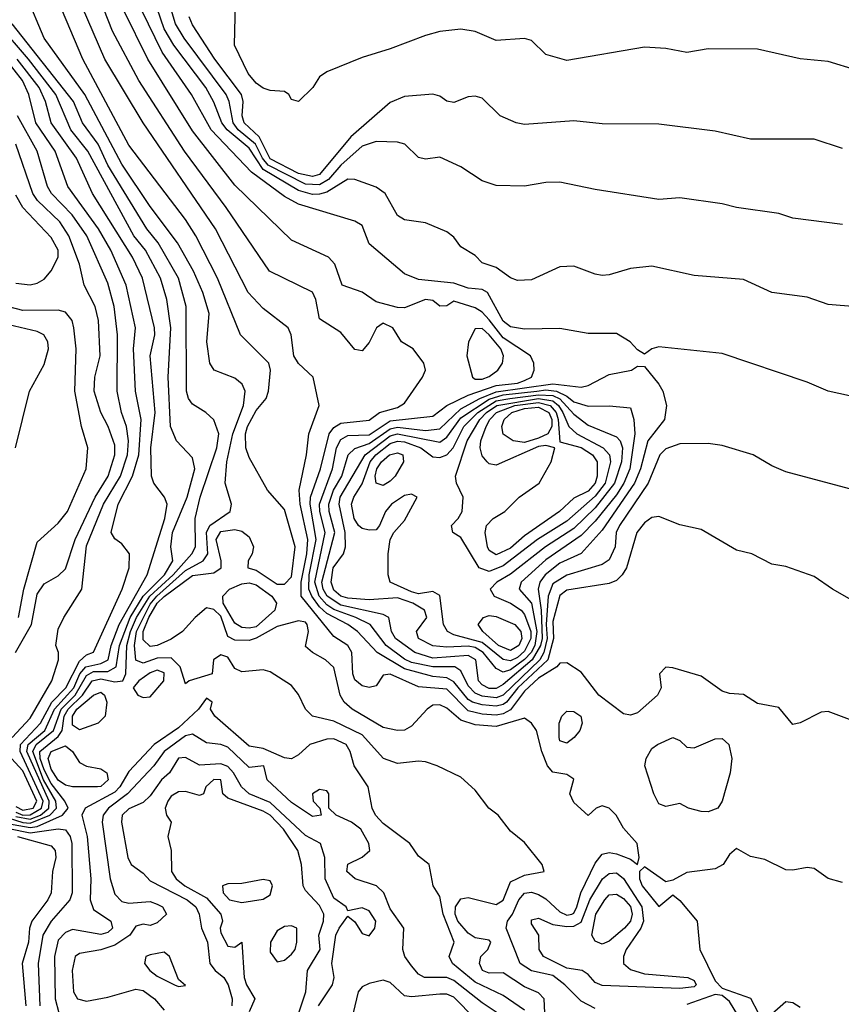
# Model space of a CAD drawing. Header units: metres. Extents: x -51132 to -49532, y -231222 to -229437.
# Tile 150 of 256: x -50078 to -50020, y -231078 to -231008. Entities that reach past the tile are written whole.
import ezdxf

# ---------------------------------------------------------------- set-up
doc = ezdxf.new("R2010")
doc.units = ezdxf.units.M
for name, color, linetype in [('CONTOUR_HALF', 8, 'Continuous'), ('CONTOUR_INDEX', 1, 'Continuous'), ('CONTOUR_INTER', 3, 'Continuous')]:
    doc.layers.add(name, color=color, linetype=linetype)

msp = doc.modelspace()

# ---------------------------------------------------------------- linework, layer by layer
at = {"layer": 'CONTOUR_HALF'}
for points, elevation in [([(-50037.58, -231077.935), (-50038.58, -231077.428), (-50039.717, -231076.259), (-50040.58, -231075.606), (-50042.08, -231075.273), (-50042.889, -231074.759), (-50043.89, -231072.259), (-50043.788, -231071.759), (-50043.428, -231071.259), (-50042.982, -231070.259), (-50042.58, -231069.771), (-50042.08, -231069.718), (-50041.58, -231069.873), (-50041.08, -231070.181), (-50040.08, -231071.108), (-50039.58, -231071.333), (-50039.225, -231071.259), (-50039.08, -231071.195), (-50038.876, -231070.759), (-50038.598, -231069.759), (-50037.58, -231067.664), (-50037.08, -231067.018), (-50036.58, -231066.912), (-50036.08, -231067.005), (-50035.08, -231067.367), (-50034.58, -231067.741), (-50034.458, -231067.259), (-50034.605, -231066.259), (-50035.58, -231065.189), (-50036.082, -231064.259), (-50036.58, -231063.76), (-50037.08, -231063.603), (-50037.508, -231063.759), (-50038.08, -231064.292), (-50039.08, -231063.354), (-50039.363, -231062.759), (-50039.08, -231061.717), (-50039.58, -231061.379), (-50040.58, -231061.216), (-50040.965, -231060.759), (-50041.361, -231059.759), (-50041.727, -231058.259), (-50042.085, -231057.759), (-50042.58, -231057.393), (-50044.58, -231057.982), (-50046.08, -231057.862), (-50047.08, -231057.542), (-50048.08, -231056.692), (-50048.58, -231056.449), (-50049.08, -231056.477), (-50049.481, -231056.759), (-50050.58, -231057.972), (-50051.08, -231058.243), (-50051.58, -231058.276), (-50052.58, -231058.065), (-50054.788, -231056.759), (-50055.334, -231056.259), (-50055.638, -231055.759), (-50056.08, -231053.809), (-50056.666, -231053.259), (-50057.591, -231052.759), (-50058.08, -231052.312), (-50057.876, -231051.259), (-50057.968, -231050.759), (-50058.08, -231050.611), (-50058.58, -231050.502), (-50060.08, -231050.906), (-50061.58, -231051.742), (-50062.08, -231051.89), (-50063.08, -231051.863), (-50063.58, -231051.612), (-50064.08, -231050.186), (-50064.58, -231049.697), (-50065.08, -231049.596), (-50065.903, -231050.259), (-50066.789, -231051.259), (-50067.58, -231051.798), (-50068.58, -231052.241), (-50069.08, -231052.333), (-50069.58, -231051.845), (-50069.562, -231051.259), (-50069.178, -231050.259), (-50068.582, -231049.259), (-50068.08, -231048.79), (-50066.08, -231047.302), (-50064.58, -231047.099), (-50064.05, -231046.759), (-50064.049, -231046.259), (-50064.414, -231044.759), (-50064.08, -231044.179), (-50063.08, -231044.049), (-50062.58, -231044.17), (-50062.08, -231044.549), (-50061.761, -231045.259), (-50061.847, -231045.759), (-50062.136, -231046.259), (-50062.167, -231046.759), (-50061.58, -231046.923), (-50060.08, -231047.902), (-50059.58, -231047.903), (-50059.08, -231047.397), (-50058.821, -231045.259), (-50059.58, -231042.618), (-50060.769, -231041.259), (-50062.08, -231038.957), (-50062.296, -231038.259), (-50062.333, -231037.259), (-50062.195, -231036.759), (-50061.58, -231035.619), (-50060.855, -231034.759), (-50060.706, -231034.259), (-50060.56, -231032.759), (-50060.68, -231032.259), (-50062.69, -231030.259), (-50064.301, -231026.259), (-50065.848, -231023.259), (-50066.58, -231022.09), (-50070.58, -231016.835), (-50073.85, -231010.759), (-50076.801, -231003.759)], 76.5), ([(-50020.08, -231022.451), (-50023.58, -231022.013), (-50024.58, -231021.669), (-50027.58, -231021.248), (-50028.58, -231020.994), (-50031.58, -231020.564), (-50033.08, -231020.675), (-50037.58, -231019.98), (-50040.08, -231019.462), (-50041.08, -231019.489), (-50042.58, -231019.741), (-50044.58, -231019.705), (-50045.58, -231019.352), (-50047.08, -231018.38), (-50048.58, -231017.699), (-50049.58, -231017.836), (-50050.08, -231017.713), (-50051.056, -231016.759), (-50051.58, -231016.632), (-50053.08, -231016.583), (-50054.08, -231016.905), (-50055.58, -231018.247), (-50056.462, -231019.259), (-50057.08, -231019.65), (-50058.08, -231019.609), (-50060.731, -231018.259), (-50061.137, -231017.759), (-50061.632, -231016.759), (-50062.855, -231015.759), (-50063.196, -231015.259), (-50063.48, -231013.759), (-50063.686, -231013.259), (-50066.679, -231009.259), (-50067.277, -231008.259), (-50068.174, -231005.259)], 79.5), ([(-50018.58, -231049.514), (-50020.785, -231048.259), (-50022.08, -231047.358), (-50024.08, -231046.656), (-50025.08, -231046.488), (-50026.48, -231045.759), (-50027.58, -231045.501), (-50030.08, -231044.034), (-50031.58, -231043.715), (-50033.08, -231043.11), (-50033.58, -231043.193), (-50034.08, -231043.559), (-50034.637, -231044.259), (-50035.372, -231046.759), (-50035.658, -231047.259), (-50036.08, -231047.651), (-50036.58, -231047.87), (-50039.58, -231048.346), (-50040.08, -231048.703), (-50040.58, -231050.544), (-50040.536, -231051.759), (-50040.937, -231053.259), (-50043.062, -231055.259), (-50043.866, -231056.259), (-50044.08, -231056.437), (-50044.58, -231056.557), (-50045.58, -231056.462), (-50046.263, -231056.259), (-50046.58, -231056.068), (-50047.58, -231054.83), (-50048.08, -231054.543), (-50049.08, -231054.455), (-50051.08, -231053.9), (-50053.011, -231052.759), (-50054.405, -231051.259), (-50055.094, -231050.759), (-50056.58, -231049.996), (-50057.08, -231049.523), (-50057.641, -231048.759), (-50057.838, -231048.259), (-50057.818, -231047.259), (-50057.317, -231044.759), (-50057.759, -231042.259), (-50057.719, -231041.759), (-50057.021, -231039.759), (-50056.4, -231037.259), (-50056.08, -231036.828), (-50055.58, -231036.507), (-50053.58, -231036.297), (-50052.836, -231035.759), (-50051.58, -231035.395), (-50051.08, -231035.094), (-50049.81, -231033.259), (-50049.583, -231032.759), (-50049.715, -231032.259), (-50050.469, -231031.259), (-50051.284, -231030.759), (-50051.901, -231029.759), (-50052.58, -231029.432), (-50053.048, -231029.759), (-50053.58, -231030.795), (-50054.08, -231031.387), (-50054.58, -231031.312), (-50055.58, -231030.105), (-50057.08, -231029.124), (-50057.358, -231027.759), (-50057.58, -231027.239), (-50060.631, -231025.759), (-50063.689, -231021.259), (-50066.641, -231017.259), (-50069.867, -231012.259), (-50071.731, -231008.759), (-50072.913, -231005.759)], 77.5), ([(-50019.08, -231011.532), (-50021.08, -231010.909), (-50023.08, -231010.718), (-50026.08, -231010.047), (-50029.58, -231010.014), (-50031.08, -231010.273), (-50032.58, -231009.996), (-50034.08, -231009.896), (-50039.58, -231010.838), (-50041.08, -231010.428), (-50042.08, -231009.438), (-50042.58, -231009.291), (-50044.58, -231009.428), (-50046.08, -231008.787), (-50047.08, -231008.639), (-50048.58, -231008.801), (-50049.58, -231009.073), (-50052.08, -231010.032), (-50054.08, -231010.625), (-50056.58, -231011.647), (-50057.08, -231011.997), (-50057.559, -231012.759), (-50058.58, -231013.745), (-50059.08, -231013.609), (-50059.26, -231013.259), (-50059.58, -231013.037), (-50060.58, -231012.959), (-50061.08, -231012.812), (-50061.58, -231012.461), (-50062.149, -231011.759), (-50063.098, -231009.759), (-50063.04, -231006.759)], 80.5), ([(-50019.58, -231034.59), (-50021.08, -231034.255), (-50022.58, -231033.604), (-50028.58, -231031.59), (-50033.08, -231031.115), (-50033.56, -231031.259), (-50034.08, -231031.621), (-50034.58, -231031.326), (-50035.097, -231030.759), (-50036.08, -231030.161), (-50038.08, -231030.161), (-50040.08, -231029.824), (-50042.58, -231029.865), (-50043.58, -231029.701), (-50044.08, -231029.288), (-50045.193, -231027.259), (-50045.58, -231027.06), (-50046.58, -231026.95), (-50047.58, -231026.613), (-50050.08, -231026.35), (-50051.08, -231025.935), (-50053.58, -231023.83), (-50054.08, -231022.531), (-50054.58, -231022.215), (-50058.58, -231021.011), (-50059.58, -231020.471), (-50061.895, -231018.759), (-50064.763, -231015.759), (-50066.162, -231013.259), (-50068.23, -231010.259), (-50069.69, -231007.259)], 78.5), ([(-50079.58, -231064.79), (-50077.58, -231065.134), (-50077.08, -231065.067), (-50075.278, -231064.259), (-50074.87, -231063.759), (-50075.116, -231063.259), (-50076.08, -231062.023), (-50076.58, -231061.059), (-50076.872, -231060.259), (-50076.881, -231059.759), (-50075.58, -231058.686), (-50075.311, -231058.259), (-50075.153, -231057.259), (-50074.878, -231056.759), (-50073.876, -231055.759), (-50073.175, -231054.759), (-50072.58, -231054.616), (-50071.58, -231054.825), (-50071.006, -231054.759), (-50070.801, -231054.259), (-50070.719, -231052.259), (-50070.478, -231051.259), (-50070.038, -231050.259), (-50069.096, -231048.759), (-50067.454, -231047.259), (-50066.138, -231045.759), (-50065.875, -231045.259), (-50065.886, -231043.259), (-50065.537, -231041.759), (-50064.359, -231038.259), (-50064.219, -231037.259), (-50064.58, -231036.291), (-50065.14, -231035.759), (-50066.08, -231035.173), (-50066.368, -231034.759), (-50066.498, -231034.259), (-50066.539, -231028.259), (-50067.075, -231026.259), (-50068.507, -231023.759), (-50069.302, -231022.759), (-50072.076, -231018.259), (-50072.768, -231016.759), (-50073.859, -231015.259), (-50074.497, -231013.759), (-50078.853, -231008.259)], 75.5), ([(-50078.58, -231064.365), (-50077.58, -231064.536), (-50076.831, -231064.259), (-50076.255, -231063.759), (-50076.222, -231063.259), (-50077.809, -231059.759), (-50077.718, -231059.259), (-50076.529, -231058.259), (-50075.851, -231056.759), (-50074.469, -231055.259), (-50074.053, -231054.259), (-50073.638, -231053.759), (-50072.58, -231053.526), (-50072.043, -231053.259), (-50071.841, -231052.259), (-50071.259, -231050.759), (-50069.289, -231047.259), (-50068.036, -231043.259), (-50067.878, -231042.259), (-50068.054, -231041.759), (-50068.816, -231040.759), (-50068.981, -231040.259), (-50069.04, -231038.259), (-50068.731, -231035.759), (-50069.085, -231031.759), (-50068.756, -231030.259), (-50068.777, -231029.759), (-50069.617, -231026.259), (-50070.321, -231024.759), (-50073.167, -231020.259), (-50074.284, -231017.759), (-50076.072, -231015.259), (-50076.488, -231013.759), (-50076.939, -231012.759), (-50078.48, -231010.759)], 74.5), ([(-50078.845, -231058.759), (-50077.58, -231057.385), (-50076.027, -231054.759), (-50075.568, -231053.259), (-50075.566, -231052.759), (-50075.743, -231052.259), (-50075.58, -231051.098), (-50075.194, -231050.259), (-50073.909, -231048.259), (-50073.58, -231045.192), (-50072.379, -231042.259), (-50071.168, -231040.259), (-50070.687, -231038.759), (-50070.62, -231037.759), (-50070.741, -231036.759), (-50071.104, -231035.759), (-50071.42, -231034.259), (-50071.387, -231030.259), (-50071.624, -231028.259), (-50072.08, -231026.603), (-50073.552, -231023.259), (-50074.606, -231021.759), (-50076.056, -231020.259), (-50076.335, -231019.759), (-50077.078, -231017.259), (-50078.464, -231014.759)], 73.5), ([(-50078.58, -231026.615), (-50077.58, -231026.716), (-50077.08, -231026.616), (-50076.58, -231026.318), (-50076.08, -231025.73), (-50075.582, -231024.759), (-50075.578, -231024.259), (-50076.08, -231023.381), (-50078.079, -231021.259), (-50078.58, -231020.389)], 72.5), ([(-50078.392, -231050.259), (-50078.03, -231048.259), (-50077.08, -231044.935), (-50075.58, -231043.595), (-50074.938, -231042.759), (-50073.612, -231039.759), (-50073.494, -231038.259), (-50073.938, -231036.759), (-50074.414, -231034.259), (-50074.316, -231031.259), (-50074.479, -231029.759), (-50074.593, -231029.259), (-50075.08, -231028.668), (-50075.58, -231028.527), (-50078.08, -231028.534), (-50079.08, -231028.281)], 72.5), ([(-50046.08, -231029.846), (-50046.54, -231030.759), (-50046.655, -231031.759), (-50046.252, -231033.259), (-50046.08, -231033.39), (-50045.58, -231033.407), (-50045.08, -231033.218), (-50044.458, -231032.759), (-50044.138, -231032.259), (-50044.061, -231031.759), (-50044.245, -231031.259), (-50045.08, -231030.255), (-50045.58, -231029.804), (-50046.08, -231029.846)], 77.5), ([(-50035.006, -231032.759), (-50034.58, -231032.492), (-50034.08, -231032.495), (-50033.08, -231033.759), (-50032.796, -231034.259), (-50032.529, -231035.259), (-50032.665, -231036.259), (-50033.861, -231037.759), (-50034.373, -231039.759), (-50034.804, -231040.759), (-50037.08, -231044.084), (-50038.58, -231045.745), (-50040.08, -231046.427), (-50041.13, -231047.259), (-50041.502, -231047.759), (-50041.608, -231048.259), (-50041.403, -231049.759), (-50041.333, -231051.759), (-50041.44, -231052.259), (-50042.045, -231053.259), (-50044.08, -231055.012), (-50044.58, -231055.296), (-50045.08, -231055.294), (-50045.58, -231055.025), (-50045.827, -231054.759), (-50046.037, -231053.259), (-50046.58, -231052.957), (-50049.08, -231053.148), (-50050.346, -231052.759), (-50051.704, -231051.759), (-50051.993, -231051.259), (-50052.188, -231050.259), (-50052.58, -231050.055), (-50055.58, -231049.398), (-50056.537, -231048.759), (-50056.825, -231048.259), (-50056.923, -231047.759), (-50055.998, -231044.259), (-50056.403, -231042.759), (-50056.422, -231042.259), (-50056.1, -231041.259), (-50055.519, -231040.259), (-50055.06, -231038.759), (-50054.58, -231038.308), (-50053.58, -231037.945), (-50052.08, -231036.922), (-50051.58, -231036.805), (-50049.58, -231037.035), (-50048.58, -231036.926), (-50047.08, -231035.495), (-50045.749, -231034.759), (-50044.58, -231034.296), (-50040.58, -231033.737), (-50038.58, -231033.979), (-50038.08, -231033.85), (-50036.58, -231033.079), (-50035.006, -231032.759)], 78.5), ([(-50043.621, -231034.759), (-50041.58, -231034.499), (-50040.58, -231034.555), (-50040.08, -231034.798), (-50039.08, -231035.878), (-50038.08, -231036.658), (-50036.08, -231037.489), (-50035.819, -231037.759), (-50035.64, -231038.259), (-50035.718, -231039.259), (-50036.203, -231040.759), (-50037.58, -231042.502), (-50039.08, -231043.967), (-50041.088, -231045.259), (-50043.58, -231047.21), (-50044.546, -231047.759), (-50045.009, -231048.259), (-50044.718, -231048.759), (-50043.571, -231049.259), (-50042.818, -231049.759), (-50042.58, -231050.054), (-50042.123, -231051.259), (-50042.129, -231051.759), (-50042.58, -231052.649), (-50043.08, -231053.099), (-50043.58, -231053.338), (-50044.08, -231053.243), (-50045.58, -231052.041), (-50047.58, -231051.502), (-50048.022, -231051.259), (-50048.309, -231050.759), (-50048.58, -231048.708), (-50049.08, -231048.418), (-50050.08, -231048.589), (-50050.58, -231048.465), (-50052.084, -231047.759), (-50052.224, -231047.259), (-50052.228, -231045.759), (-50052.096, -231044.759), (-50051.821, -231044.259), (-50051.08, -231043.413), (-50050.173, -231041.759), (-50050.58, -231041.53), (-50051.08, -231041.642), (-50052.003, -231042.259), (-50052.41, -231042.759), (-50052.834, -231043.759), (-50053.08, -231044.054), (-50053.58, -231044.094), (-50054.08, -231043.963), (-50054.32, -231043.759), (-50054.644, -231043.259), (-50054.816, -231042.259), (-50054.671, -231041.759), (-50054.08, -231040.8), (-50053.5, -231039.259), (-50053.111, -231038.759), (-50052.08, -231037.952), (-50051.58, -231037.781), (-50051.08, -231037.839), (-50049.918, -231038.259), (-50049.08, -231038.901), (-50048.58, -231038.954), (-50048.08, -231038.747), (-50047.638, -231038.259), (-50046.886, -231036.759), (-50045.895, -231035.759), (-50044.58, -231034.944), (-50043.621, -231034.759)], 79.5), ([(-50043.267, -231035.259), (-50041.58, -231035.046), (-50040.768, -231035.259), (-50040.351, -231035.759), (-50040.2, -231036.259), (-50040.08, -231037.847), (-50038.58, -231038.237), (-50037.765, -231038.759), (-50037.43, -231039.259), (-50037.431, -231040.259), (-50037.582, -231040.759), (-50038.08, -231041.325), (-50039.08, -231041.831), (-50040.096, -231042.759), (-50042.58, -231044.494), (-50043.58, -231045.352), (-50044.58, -231045.832), (-50045.08, -231045.52), (-50045.203, -231045.259), (-50045.365, -231044.259), (-50045.265, -231043.759), (-50044.805, -231043.259), (-50043.976, -231042.759), (-50042.96, -231041.759), (-50041.537, -231040.759), (-50040.683, -231039.259), (-50040.423, -231038.259), (-50041.08, -231038.106), (-50041.58, -231038.158), (-50044.58, -231039.491), (-50045.08, -231039.397), (-50045.22, -231039.259), (-50045.58, -231038.836), (-50045.731, -231038.259), (-50045.677, -231037.759), (-50045.293, -231036.759), (-50045.027, -231036.259), (-50044.554, -231035.759), (-50043.267, -231035.259)], 80.5), ([(-50069.08, -231054.178), (-50069.879, -231054.759), (-50070.291, -231055.259), (-50069.956, -231055.759), (-50069.58, -231055.931), (-50069.08, -231055.896), (-50068.099, -231054.759), (-50068.08, -231054.175), (-50068.58, -231054.007), (-50069.08, -231054.178)], 75.5), ([(-50065.08, -231055.975), (-50065.66, -231056.759), (-50067.08, -231058.076), (-50068.796, -231059.259), (-50070.58, -231061.181), (-50071.216, -231062.259), (-50071.58, -231062.631), (-50073.671, -231063.759), (-50073.92, -231064.259), (-50073.536, -231065.759), (-50073.287, -231068.759), (-50073.335, -231070.259), (-50073.08, -231070.939), (-50071.866, -231071.759), (-50071.733, -231072.259), (-50072.08, -231072.566), (-50072.58, -231072.709), (-50074.58, -231072.358), (-50075.08, -231072.56), (-50075.58, -231073.098), (-50075.851, -231074.259), (-50075.801, -231077.259), (-50075.55, -231078.259)], 75.5), ([(-50042.58, -231078.068), (-50044.08, -231077.027), (-50046.08, -231076.071), (-50047.677, -231074.759), (-50047.924, -231074.259), (-50047.56, -231073.259), (-50048.336, -231071.259), (-50048.58, -231070.026), (-50049.047, -231069.259), (-50049.319, -231067.759), (-50050.08, -231067.158), (-50050.699, -231066.259), (-50052.58, -231064.861), (-50053.117, -231064.259), (-50053.367, -231063.759), (-50053.65, -231062.259), (-50054.631, -231060.759), (-50054.92, -231059.759), (-50055.212, -231059.259), (-50056.08, -231058.86), (-50056.58, -231058.878), (-50057.777, -231059.259), (-50058.58, -231059.988), (-50059.08, -231060.265), (-50059.58, -231060.195), (-50061.08, -231059.552), (-50062.08, -231059.368), (-50064.491, -231057.259), (-50064.817, -231056.759), (-50064.693, -231056.259), (-50065.08, -231055.975)], 75.5), ([(-50078.58, -231063.653), (-50078.08, -231063.909), (-50077.363, -231063.759), (-50077.088, -231063.259), (-50078.08, -231061.112), (-50078.9, -231060.259)], 73.5), ([(-50067.08, -231060.217), (-50067.71, -231061.259), (-50068.284, -231061.759), (-50069.08, -231062.896), (-50069.58, -231063.361), (-50070.58, -231063.816), (-50071.064, -231064.259), (-50071.103, -231064.759), (-50070.657, -231067.259), (-50070.426, -231067.759), (-50069.58, -231068.371), (-50069.08, -231068.905), (-50066.449, -231070.259), (-50065.839, -231070.759), (-50065.608, -231071.259), (-50065.435, -231072.259), (-50065.023, -231073.259), (-50064.858, -231074.759), (-50064.475, -231075.259), (-50063.857, -231075.759), (-50063.545, -231076.259), (-50063.267, -231077.259), (-50063.306, -231077.759)], 74.5), ([(-50057.157, -231077.759), (-50056.161, -231076.259), (-50056.047, -231075.759), (-50056.224, -231074.759), (-50055.936, -231072.759), (-50055.688, -231072.259), (-50055.08, -231071.409), (-50054.58, -231071.805), (-50054.08, -231072.633), (-50053.58, -231072.805), (-50053.165, -231072.259), (-50053.093, -231071.759), (-50053.58, -231071.038), (-50054.08, -231070.82), (-50055.08, -231071.042), (-50055.215, -231070.759), (-50056.08, -231070.132), (-50056.685, -231068.759), (-50056.708, -231067.259), (-50057.032, -231066.259), (-50058.08, -231065.694), (-50060.58, -231063.374), (-50062.08, -231062.758), (-50062.622, -231062.259), (-50063.172, -231061.259), (-50063.58, -231060.818), (-50064.08, -231060.635), (-50065.58, -231060.728), (-50066.58, -231060.182), (-50067.08, -231060.217)], 74.5), ([(-50078.456, -231065.759), (-50076.08, -231066.422), (-50075.802, -231066.759), (-50075.758, -231067.259), (-50075.979, -231068.259), (-50076.087, -231069.759), (-50076.323, -231070.259), (-50077.444, -231071.759), (-50077.616, -231072.259), (-50077.682, -231073.259), (-50078.131, -231074.759), (-50077.886, -231077.759)], 76.5), ([(-50020.08, -231069.018), (-50021.08, -231068.746), (-50022.08, -231068.024), (-50022.58, -231067.955), (-50023.58, -231068.152), (-50024.08, -231068.128), (-50025.58, -231067.392), (-50026.58, -231067.187), (-50027.58, -231066.628), (-50028.08, -231067.034), (-50028.521, -231067.759), (-50029.08, -231068.064), (-50031.08, -231068.323), (-50032.08, -231068.855), (-50032.58, -231068.983), (-50034.08, -231067.927), (-50034.44, -231068.259), (-50034.448, -231068.759), (-50034.253, -231069.259), (-50033.08, -231070.727), (-50032.08, -231069.91), (-50031.58, -231070.293), (-50030.371, -231071.759), (-50030.16, -231073.759), (-50029.08, -231075.979), (-50028.58, -231076.499), (-50026.58, -231077.214), (-50026.043, -231078.259)], 76.5), ([(-50063.58, -231069.132), (-50063.948, -231069.259), (-50063.917, -231069.759), (-50063.451, -231070.259), (-50062.58, -231070.451), (-50061.08, -231070.198), (-50060.58, -231069.9), (-50060.407, -231069.259), (-50060.58, -231068.913), (-50061.08, -231068.82), (-50062.58, -231069.108), (-50063.58, -231069.132)], 73.5), ([(-50036.906, -231070.259), (-50036.58, -231069.907), (-50036.08, -231069.842), (-50035.58, -231070.151), (-50035.08, -231070.722), (-50034.965, -231071.259), (-50035.083, -231071.759), (-50035.505, -231072.259), (-50036.58, -231073.168), (-50037.08, -231073.391), (-50037.58, -231073.177), (-50037.811, -231072.759), (-50037.53, -231071.259), (-50036.906, -231070.259)], 77.5), ([(-50059.58, -231072.149), (-50060.08, -231072.443), (-50060.559, -231073.259), (-50060.58, -231073.948), (-50060.08, -231074.633), (-50059.58, -231074.523), (-50059.08, -231074.108), (-50058.82, -231073.759), (-50058.685, -231073.259), (-50058.695, -231072.259), (-50059.08, -231072.092), (-50059.58, -231072.149)], 73.5), ([(-50069.08, -231074.147), (-50069.386, -231074.259), (-50069.48, -231074.759), (-50069.094, -231075.259), (-50068.58, -231075.659), (-50067.364, -231076.259), (-50067.08, -231076.378), (-50066.58, -231076.32), (-50067.08, -231075.885), (-50067.704, -231074.259), (-50068.08, -231073.964), (-50069.08, -231074.147)], 74.5), ([(-50046.08, -231078.668), (-50047.58, -231077.146), (-50048.08, -231076.939), (-50048.58, -231076.923), (-50050.58, -231077.117), (-50051.08, -231077.04), (-50052.08, -231076.101), (-50052.58, -231075.949), (-50053.58, -231076.179), (-50054.08, -231076.421), (-50054.355, -231076.759), (-50054.697, -231078.259)], 74.5), ([(-50026.956, -231079.259), (-50028.08, -231077.46), (-50028.58, -231077.013), (-50029.08, -231076.956), (-50031.08, -231077.653)], 76.5), ([(-50025.08, -231078.327), (-50024.08, -231077.451), (-50023.58, -231077.514), (-50023.08, -231077.847)], 76.5)]:
    msp.add_lwpolyline(points, dxfattribs=dict(at, elevation=elevation))
at = {"layer": 'CONTOUR_INDEX'}
for points, elevation in [([(-50020.08, -231017.082), (-50022.08, -231016.406), (-50026.58, -231016.412), (-50029.08, -231015.844), (-50033.08, -231015.341), (-50037.08, -231015.329), (-50039.08, -231015.118), (-50042.58, -231015.379), (-50043.17, -231015.259), (-50044.294, -231014.759), (-50045.58, -231013.501), (-50046.08, -231013.36), (-50046.58, -231013.416), (-50047.58, -231013.816), (-50048.08, -231013.732), (-50048.58, -231013.361), (-50049.08, -231013.233), (-50051.08, -231013.392), (-50052.08, -231013.822), (-50054.873, -231016.259), (-50057.08, -231018.914), (-50057.58, -231019.054), (-50058.58, -231018.837), (-50060.58, -231017.798), (-50061.369, -231016.259), (-50062.434, -231015.259), (-50062.576, -231014.759), (-50062.484, -231013.759), (-50062.621, -231013.259), (-50064.499, -231010.759), (-50066.08, -231008.332), (-50066.318, -231007.759)], 80), ([(-50079.58, -231064.315), (-50078.08, -231064.789), (-50077.58, -231064.828), (-50076.177, -231064.259), (-50075.711, -231063.759), (-50075.755, -231063.259), (-50076.628, -231061.759), (-50077.377, -231059.759), (-50077.15, -231059.259), (-50075.911, -231058.259), (-50075.38, -231056.759), (-50074.382, -231055.759), (-50073.58, -231054.383), (-50073.08, -231054.098), (-50072.08, -231054.1), (-50071.489, -231053.759), (-50071.244, -231052.259), (-50070.486, -231050.259), (-50069.58, -231048.751), (-50068.073, -231047.259), (-50067.468, -231046.259), (-50067.61, -231045.259), (-50067.502, -231044.259), (-50066.452, -231041.759), (-50065.907, -231039.759), (-50066.08, -231038.969), (-50067.218, -231037.759), (-50067.638, -231036.759), (-50067.799, -231033.259), (-50067.608, -231029.759), (-50067.892, -231027.759), (-50068.35, -231026.259), (-50069.416, -231024.259), (-50070.223, -231023.259), (-50073.485, -231017.259), (-50074.693, -231015.759), (-50075.747, -231013.259), (-50077.694, -231010.759), (-50079.856, -231008.259)], 75), ([(-50044.53, -231035.259), (-50041.58, -231034.761), (-50040.58, -231034.942), (-50040.176, -231035.259), (-50039.857, -231035.759), (-50039.443, -231036.759), (-50038.874, -231037.259), (-50037.022, -231038.259), (-50036.565, -231038.759), (-50036.503, -231039.259), (-50036.87, -231040.759), (-50037.58, -231041.692), (-50039.58, -231043.454), (-50041.658, -231044.759), (-50044.08, -231046.607), (-50045.08, -231047.017), (-50045.792, -231046.759), (-50047.08, -231044.617), (-50047.657, -231044.259), (-50047.755, -231043.759), (-50047.267, -231043.259), (-50046.995, -231042.759), (-50046.929, -231041.759), (-50047.406, -231040.759), (-50047.476, -231040.259), (-50046.632, -231037.759), (-50045.742, -231036.259), (-50045.276, -231035.759), (-50044.53, -231035.259)], 80), ([(-50052.145, -231038.759), (-50051.58, -231038.619), (-50051.183, -231038.759), (-50051.145, -231039.259), (-50051.728, -231040.259), (-50052.08, -231040.62), (-50052.58, -231040.917), (-50053.08, -231040.771), (-50053.152, -231040.259), (-50053.025, -231039.759), (-50052.696, -231039.259), (-50052.145, -231038.759)], 80), ([(-50045.481, -231050.259), (-50045.08, -231050.129), (-50044.58, -231050.189), (-50043.275, -231050.759), (-50042.844, -231051.259), (-50042.779, -231051.759), (-50042.986, -231052.259), (-50043.58, -231052.605), (-50044.418, -231052.259), (-50045.529, -231051.259), (-50045.851, -231050.759), (-50045.481, -231050.259)], 80), ([(-50066.58, -231058.65), (-50068.08, -231059.746), (-50068.819, -231060.759), (-50070.671, -231062.759), (-50072.032, -231063.759), (-50072.409, -231064.259), (-50072.483, -231064.759), (-50071.905, -231068.759), (-50071.58, -231069.844), (-50071.08, -231070.366), (-50070.58, -231070.5), (-50069.08, -231070.378), (-50068.58, -231070.552), (-50068.199, -231070.759), (-50067.924, -231071.259), (-50068.58, -231071.889), (-50069.08, -231072.076), (-50069.58, -231071.977), (-50070.08, -231072.115), (-50070.504, -231072.759), (-50071.58, -231073.468), (-50072.58, -231073.799), (-50074.08, -231074.04), (-50074.38, -231074.259), (-50074.594, -231075.259), (-50074.513, -231076.759), (-50074.222, -231077.259), (-50073.58, -231077.425), (-50072.08, -231077.143), (-50070.08, -231076.574), (-50069.58, -231076.669), (-50068.767, -231077.259), (-50068.08, -231078.068)], 75), ([(-50044.08, -231078.534), (-50045.58, -231077.548), (-50047.58, -231075.968), (-50048.08, -231075.754), (-50049.65, -231075.759), (-50050.08, -231075.506), (-50050.58, -231074.934), (-50051.044, -231074.259), (-50051.196, -231073.759), (-50051.128, -231072.259), (-50052.08, -231070.893), (-50052.542, -231069.759), (-50053.065, -231069.259), (-50054.563, -231068.759), (-50055.151, -231068.259), (-50055.08, -231067.738), (-50054.08, -231067.226), (-50053.521, -231066.759), (-50053.598, -231066.259), (-50054.17, -231065.259), (-50054.815, -231064.759), (-50055.915, -231064.259), (-50056.439, -231063.759), (-50056.427, -231062.759), (-50056.58, -231062.534), (-50057.08, -231062.444), (-50057.589, -231062.759), (-50057.545, -231063.259), (-50057.064, -231063.759), (-50056.97, -231064.259), (-50057.58, -231064.359), (-50059.08, -231063.371), (-50060.803, -231061.759), (-50061.038, -231060.759), (-50062.08, -231060.879), (-50063.58, -231059.436), (-50064.08, -231059.25), (-50065.08, -231059.147), (-50066.08, -231058.535), (-50066.58, -231058.65)], 75)]:
    msp.add_lwpolyline(points, dxfattribs=dict(at, elevation=elevation))
at = {"layer": 'CONTOUR_INTER'}
for points, elevation in [([(-50019.08, -231028.288), (-50021.08, -231028.125), (-50022.58, -231027.59), (-50025.08, -231027.261), (-50027.08, -231026.35), (-50030.58, -231026.06), (-50033.58, -231025.408), (-50035.08, -231025.575), (-50036.58, -231026.024), (-50037.08, -231026.054), (-50037.58, -231025.978), (-50039.08, -231025.406), (-50040.08, -231025.462), (-50042.08, -231026.363), (-50043.08, -231026.416), (-50043.58, -231026.219), (-50044.58, -231025.5), (-50045.58, -231025.176), (-50046.08, -231024.657), (-50047.08, -231024.028), (-50047.58, -231023.353), (-50048.08, -231022.973), (-50049.58, -231022.344), (-50051.08, -231022.114), (-50051.58, -231021.818), (-50052.44, -231020.259), (-50053.08, -231019.814), (-50054.58, -231019.268), (-50055.08, -231019.243), (-50056.58, -231020.176), (-50057.08, -231020.318), (-50057.58, -231020.336), (-50058.58, -231020.052), (-50061.08, -231018.552), (-50062.08, -231017.063), (-50063.633, -231015.759), (-50064, -231015.259), (-50064.58, -231013.794), (-50065.147, -231012.759), (-50067.405, -231009.759), (-50068.08, -231008.601), (-50070.097, -231002.759)], 79), ([(-50019.58, -231057.482), (-50021.08, -231056.916), (-50021.58, -231056.967), (-50023.08, -231057.716), (-50023.58, -231057.837), (-50024.58, -231056.648), (-50026.08, -231056.368), (-50027.08, -231055.726), (-50028.08, -231055.644), (-50028.58, -231055.476), (-50030.08, -231054.423), (-50032.08, -231053.832), (-50032.58, -231053.795), (-50033.019, -231054.259), (-50032.915, -231055.259), (-50033.165, -231055.759), (-50034.58, -231057.026), (-50035.08, -231057.192), (-50035.58, -231057.1), (-50037.31, -231055.759), (-50038.58, -231054.13), (-50039.58, -231053.467), (-50040.08, -231053.495), (-50040.296, -231053.759), (-50041.58, -231054.573), (-50042.58, -231055.485), (-50043.58, -231056.804), (-50044.08, -231057.088), (-50044.58, -231057.174), (-50045.58, -231057.115), (-50046.58, -231056.874), (-50048.08, -231055.351), (-50050.08, -231055.174), (-50052.08, -231054.277), (-50052.58, -231054.347), (-50053.08, -231055.095), (-50053.58, -231055.231), (-50054.08, -231055.104), (-50054.58, -231054.675), (-50054.727, -231054.259), (-50054.805, -231052.759), (-50055.08, -231052.261), (-50056.08, -231051.612), (-50058.38, -231048.759), (-50058.398, -231047.759), (-50057.98, -231045.759), (-50057.927, -231044.759), (-50058.468, -231042.259), (-50058.533, -231041.259), (-50058.004, -231038.759), (-50057.852, -231037.259), (-50057.108, -231035.259), (-50057.534, -231033.259), (-50058.58, -231032.293), (-50058.899, -231031.759), (-50059.091, -231030.259), (-50059.313, -231029.759), (-50061.08, -231028.406), (-50062.14, -231027.259), (-50064.441, -231022.759), (-50069.58, -231015.259), (-50072.282, -231010.759), (-50075.514, -231003.259)], 77), ([(-50041.136, -231078.259), (-50041.2, -231077.259), (-50041.58, -231076.824), (-50042.58, -231076.415), (-50044.08, -231075.422), (-50045.08, -231075.434), (-50045.55, -231075.259), (-50045.762, -231074.759), (-50045.672, -231074.259), (-50045.187, -231073.759), (-50044.973, -231073.259), (-50045.08, -231073.11), (-50046.08, -231072.931), (-50046.58, -231072.61), (-50047.292, -231071.759), (-50047.497, -231071.259), (-50047.474, -231070.759), (-50047.08, -231070.189), (-50046.58, -231070.098), (-50044.58, -231070.585), (-50044.08, -231070.284), (-50043.58, -231068.986), (-50042.58, -231068.513), (-50041.195, -231068.259), (-50041.336, -231067.759), (-50042.58, -231066.203), (-50043.58, -231065.401), (-50044.456, -231064.259), (-50045.101, -231063.759), (-50046.08, -231062.486), (-50047.08, -231061.578), (-50048.762, -231060.759), (-50049.58, -231060.495), (-50050.08, -231060.435), (-50051.58, -231060.595), (-50052.55, -231060.259), (-50054.08, -231058.579), (-50056.08, -231057.608), (-50057.589, -231057.259), (-50058.084, -231056.759), (-50058.58, -231055.73), (-50059.08, -231055.084), (-50060.58, -231054.104), (-50061.08, -231053.967), (-50062.58, -231054.105), (-50063.08, -231053.885), (-50063.58, -231053.083), (-50064.08, -231052.918), (-50064.603, -231053.259), (-50064.697, -231054.259), (-50066.326, -231054.759), (-50066.58, -231054.968), (-50066.954, -231053.759), (-50067.58, -231053.131), (-50068.58, -231053.151), (-50069.58, -231053.493), (-50070.08, -231053.3), (-50070.189, -231052.259), (-50070.052, -231051.259), (-50069.08, -231049.325), (-50068.607, -231048.759), (-50066.58, -231046.953), (-50065.314, -231046.259), (-50065.004, -231045.759), (-50065.093, -231044.259), (-50064.853, -231043.759), (-50063.405, -231042.759), (-50063.314, -231042.259), (-50063.766, -231040.759), (-50063.648, -231039.259), (-50063.223, -231037.259), (-50062.475, -231035.259), (-50062.355, -231034.259), (-50062.576, -231033.759), (-50063.08, -231033.342), (-50064.557, -231032.759), (-50064.856, -231032.259), (-50065.055, -231030.759), (-50064.904, -231028.759), (-50065.351, -231027.259), (-50066.004, -231025.759), (-50067.146, -231023.759), (-50069.08, -231021.187), (-50071.08, -231018.184), (-50073.7, -231013.259), (-50076.583, -231009.259), (-50077.821, -231006.259)], 76), ([(-50019.58, -231041.167), (-50024.08, -231039.962), (-50025.08, -231039.541), (-50026.386, -231038.759), (-50028.58, -231038.093), (-50029.58, -231037.949), (-50031.58, -231037.969), (-50032.58, -231038.321), (-50033.009, -231038.759), (-50033.825, -231040.759), (-50035.864, -231043.759), (-50036.096, -231044.259), (-50036.159, -231045.259), (-50036.58, -231046.186), (-50037.08, -231046.512), (-50039.58, -231047.264), (-50040.58, -231047.896), (-50040.916, -231048.759), (-50041.037, -231050.759), (-50040.966, -231051.759), (-50041.224, -231052.759), (-50041.502, -231053.259), (-50044.08, -231055.774), (-50044.58, -231055.964), (-50045.58, -231055.843), (-50046.08, -231055.622), (-50046.58, -231055.097), (-50047.08, -231054.049), (-50047.509, -231053.759), (-50049.08, -231053.772), (-50050.58, -231053.449), (-50051.08, -231053.216), (-50052.366, -231052.259), (-50053.505, -231050.759), (-50054.509, -231050.259), (-50056.08, -231049.704), (-50056.58, -231049.371), (-50057.108, -231048.759), (-50057.417, -231047.759), (-50056.686, -231044.259), (-50057.077, -231042.759), (-50057.09, -231042.259), (-50056.162, -231039.759), (-50055.887, -231038.259), (-50055.58, -231037.666), (-50055.08, -231037.382), (-50053.58, -231037.33), (-50052.08, -231036.356), (-50049.08, -231036.017), (-50048.079, -231035.259), (-50046.58, -231034.534), (-50044.58, -231033.852), (-50043.08, -231033.677), (-50042.58, -231033.505), (-50042.087, -231033.259), (-50041.908, -231032.759), (-50041.93, -231032.259), (-50042.155, -231031.759), (-50044.08, -231030.469), (-50045.08, -231029.192), (-50045.58, -231028.663), (-50046.08, -231028.352), (-50047.58, -231027.885), (-50048.08, -231028.204), (-50048.58, -231028.24), (-50049.08, -231027.831), (-50049.58, -231027.758), (-50051.08, -231028.352), (-50051.58, -231028.32), (-50053.08, -231027.933), (-50054.08, -231027.239), (-50055.48, -231026.759), (-50056.009, -231025.259), (-50056.461, -231024.759), (-50059.08, -231023.557), (-50063.08, -231019.667), (-50066.08, -231015.834), (-50069.249, -231010.759), (-50070.973, -231007.259)], 78), ([(-50078.58, -231064.046), (-50078.08, -231064.251), (-50077.58, -231064.244), (-50076.768, -231063.759), (-50076.65, -231063.259), (-50078.283, -231059.759), (-50078.258, -231059.259), (-50076.839, -231057.759), (-50076.032, -231056.259), (-50075.041, -231055.259), (-50074.08, -231053.349), (-50073.58, -231052.922), (-50073.08, -231052.718), (-50071.053, -231048.259), (-50070.554, -231046.759), (-50070.543, -231045.759), (-50071.08, -231045.054), (-50071.58, -231044.709), (-50071.843, -231044.259), (-50071.336, -231042.259), (-50070.322, -231040.259), (-50069.873, -231038.759), (-50069.725, -231036.259), (-50070.118, -231034.259), (-50070.262, -231031.259), (-50070.118, -231029.759), (-50070.778, -231026.759), (-50071.87, -231024.259), (-50072.73, -231022.759), (-50074.911, -231019.759), (-50075.792, -231017.259), (-50077.167, -231015.259), (-50077.676, -231013.259), (-50078.121, -231012.259), (-50079.281, -231010.759)], 74), ([(-50078.613, -231052.759), (-50077.477, -231050.759), (-50077.08, -231048.63), (-50076.58, -231047.887), (-50075.58, -231047.327), (-50075.08, -231046.826), (-50074.393, -231044.759), (-50072.962, -231041.759), (-50072.05, -231040.259), (-50071.589, -231038.759), (-50071.58, -231038.067), (-50072.047, -231036.759), (-50072.579, -231035.759), (-50073.041, -231034.259), (-50072.99, -231033.259), (-50072.615, -231031.759), (-50072.729, -231029.259), (-50072.974, -231028.259), (-50073.747, -231026.759), (-50074.09, -231025.259), (-50074.838, -231023.259), (-50075.48, -231022.259), (-50077.061, -231020.759), (-50077.377, -231020.259), (-50078.592, -231016.759)], 73), ([(-50078.613, -231038.259), (-50077.611, -231034.259), (-50076.58, -231032.373), (-50076.275, -231031.259), (-50076.328, -231030.759), (-50076.594, -231030.259), (-50077.08, -231030.035), (-50079.08, -231029.557)], 72), ([(-50041.705, -231034.259), (-50041.08, -231034.157), (-50040.317, -231034.259), (-50039.58, -231034.61), (-50039.08, -231035.006), (-50038.08, -231035.316), (-50036.58, -231035.281), (-50035.08, -231035.42), (-50034.832, -231036.259), (-50034.777, -231037.259), (-50035.118, -231039.759), (-50035.549, -231040.759), (-50036.08, -231041.597), (-50037.58, -231043.46), (-50038.58, -231044.459), (-50041.08, -231046.18), (-50042.81, -231047.759), (-50042.968, -231048.259), (-50042.08, -231049.26), (-50041.702, -231051.259), (-50041.848, -231052.259), (-50042.121, -231052.759), (-50042.58, -231053.237), (-50043.58, -231053.977), (-50044.08, -231054.132), (-50044.58, -231053.889), (-50045.505, -231052.759), (-50046.08, -231052.401), (-50046.58, -231052.291), (-50048.08, -231052.376), (-50049.08, -231052.281), (-50050.08, -231051.761), (-50050.224, -231051.259), (-50049.502, -231050.259), (-50049.657, -231049.759), (-50050.493, -231049.259), (-50051.58, -231048.886), (-50053.58, -231049.023), (-50055.08, -231048.897), (-50055.585, -231048.759), (-50056.08, -231048.325), (-50056.274, -231047.759), (-50056.119, -231046.759), (-50055.386, -231045.759), (-50055.243, -231045.259), (-50055.285, -231044.259), (-50055.702, -231042.259), (-50055.623, -231041.759), (-50053.865, -231038.759), (-50052.08, -231037.421), (-50051.58, -231037.281), (-50048.58, -231037.852), (-50048.08, -231037.513), (-50047.08, -231036.139), (-50045.08, -231034.816), (-50044.08, -231034.52), (-50041.705, -231034.259)], 79), ([(-50043.471, -231035.759), (-50042.58, -231035.486), (-50041.58, -231035.376), (-50040.865, -231035.759), (-50040.654, -231036.259), (-50040.655, -231036.759), (-50040.93, -231037.259), (-50041.58, -231037.573), (-50042.58, -231037.876), (-50043.38, -231037.759), (-50044.08, -231037.292), (-50044.184, -231036.759), (-50044.032, -231036.259), (-50043.471, -231035.759)], 81), ([(-50063.45, -231048.259), (-50062.58, -231047.892), (-50062.08, -231047.823), (-50061.58, -231047.962), (-50060.474, -231048.759), (-50060.132, -231049.259), (-50060.254, -231049.759), (-50061.58, -231050.922), (-50062.08, -231051.033), (-50062.58, -231050.978), (-50063.08, -231050.663), (-50063.918, -231049.259), (-50063.927, -231048.759), (-50063.45, -231048.259)], 77), ([(-50073.098, -231055.759), (-50072.58, -231055.557), (-50072.311, -231055.759), (-50072.144, -231056.259), (-50072.251, -231057.259), (-50072.759, -231057.759), (-50074.08, -231058.227), (-50074.58, -231057.895), (-50074.582, -231057.259), (-50074.257, -231056.759), (-50073.098, -231055.759)], 76), ([(-50039.946, -231057.259), (-50039.58, -231056.893), (-50039.08, -231056.912), (-50038.6, -231057.259), (-50038.489, -231057.759), (-50038.671, -231058.259), (-50039.061, -231058.759), (-50039.58, -231059.158), (-50040.08, -231058.996), (-50040.139, -231058.759), (-50040.124, -231057.759), (-50039.946, -231057.259)], 77), ([(-50076.095, -231059.759), (-50075.08, -231059.357), (-50074.58, -231059.748), (-50074.08, -231060.522), (-50073.58, -231060.794), (-50072.58, -231060.981), (-50072.135, -231061.259), (-50072.045, -231061.759), (-50072.58, -231062.23), (-50072.804, -231062.259), (-50074.58, -231062.265), (-50075.08, -231062.126), (-50075.58, -231061.773), (-50076.08, -231061.008), (-50076.298, -231060.259), (-50076.095, -231059.759)], 76), ([(-50033.163, -231059.259), (-50032.08, -231058.769), (-50031.58, -231058.981), (-50031.08, -231059.445), (-50030.58, -231059.493), (-50029.08, -231058.855), (-50028.58, -231058.84), (-50028.115, -231059.259), (-50027.906, -231060.259), (-50028.022, -231061.259), (-50028.58, -231063.259), (-50028.899, -231063.759), (-50029.58, -231064.027), (-50030.08, -231063.997), (-50030.985, -231063.759), (-50031.58, -231063.424), (-50032.58, -231063.645), (-50033.08, -231063.465), (-50033.425, -231062.759), (-50034.065, -231060.759), (-50033.965, -231060.259), (-50033.58, -231059.544), (-50033.163, -231059.259)], 77), ([(-50064.58, -231061.725), (-50065.139, -231062.259), (-50065.29, -231062.759), (-50065.58, -231062.874), (-50066.58, -231062.596), (-50067.08, -231062.604), (-50067.58, -231062.919), (-50067.816, -231063.259), (-50068.021, -231063.759), (-50067.918, -231064.259), (-50067.598, -231064.759), (-50067.828, -231065.759), (-50067.583, -231066.759), (-50067.577, -231068.259), (-50067.23, -231068.759), (-50066.617, -231069.259), (-50065.08, -231070.11), (-50064.069, -231071.259), (-50063.951, -231071.759), (-50064.124, -231072.259), (-50064.08, -231072.588), (-50063.58, -231073.538), (-50063.08, -231073.611), (-50062.577, -231073.259), (-50062.412, -231075.759), (-50062.255, -231076.259), (-50061.658, -231077.259), (-50062.08, -231078.183)], 74), ([(-50058.545, -231078.259), (-50058.059, -231076.759), (-50057.943, -231075.259), (-50057.044, -231073.759), (-50057.137, -231072.759), (-50056.818, -231071.759), (-50056.783, -231071.259), (-50057.08, -231070.659), (-50058.08, -231069.604), (-50058.237, -231069.259), (-50058.358, -231067.759), (-50058.619, -231066.759), (-50059.644, -231065.259), (-50060.58, -231064.267), (-50061.08, -231063.973), (-50063.58, -231063.063), (-50063.922, -231062.759), (-50064.08, -231061.763), (-50064.58, -231061.725)], 74), ([(-50079.08, -231065.203), (-50077.58, -231065.505), (-50075.58, -231065.226), (-50075.08, -231065.304), (-50074.74, -231065.759), (-50074.617, -231066.259), (-50074.587, -231069.759), (-50074.764, -231070.259), (-50076.093, -231071.759), (-50076.662, -231072.759), (-50077.005, -231074.759), (-50076.878, -231077.759)], 76), ([(-50037.064, -231068.759), (-50036.58, -231068.387), (-50036.08, -231068.348), (-50035.58, -231068.747), (-50034.285, -231070.759), (-50034.158, -231071.759), (-50034.348, -231072.259), (-50035.386, -231073.759), (-50035.578, -231074.259), (-50035.573, -231074.759), (-50035.08, -231075.191), (-50034.08, -231075.481), (-50031.029, -231075.759), (-50030.58, -231075.96), (-50030.421, -231076.259), (-50030.58, -231076.407), (-50031.58, -231076.536), (-50037.08, -231076.316), (-50037.58, -231076.113), (-50038.08, -231075.529), (-50038.507, -231075.259), (-50039.58, -231075.098), (-50041.24, -231074.259), (-50041.542, -231073.759), (-50041.574, -231072.759), (-50042.08, -231071.951), (-50042.08, -231071.67), (-50041.58, -231071.559), (-50040.58, -231071.988), (-50039.58, -231072.13), (-50039.08, -231072.114), (-50038.58, -231071.844), (-50037.95, -231070.259), (-50037.064, -231068.759)], 77)]:
    msp.add_lwpolyline(points, dxfattribs=dict(at, elevation=elevation))

doc.saveas('drawing.dxf')
